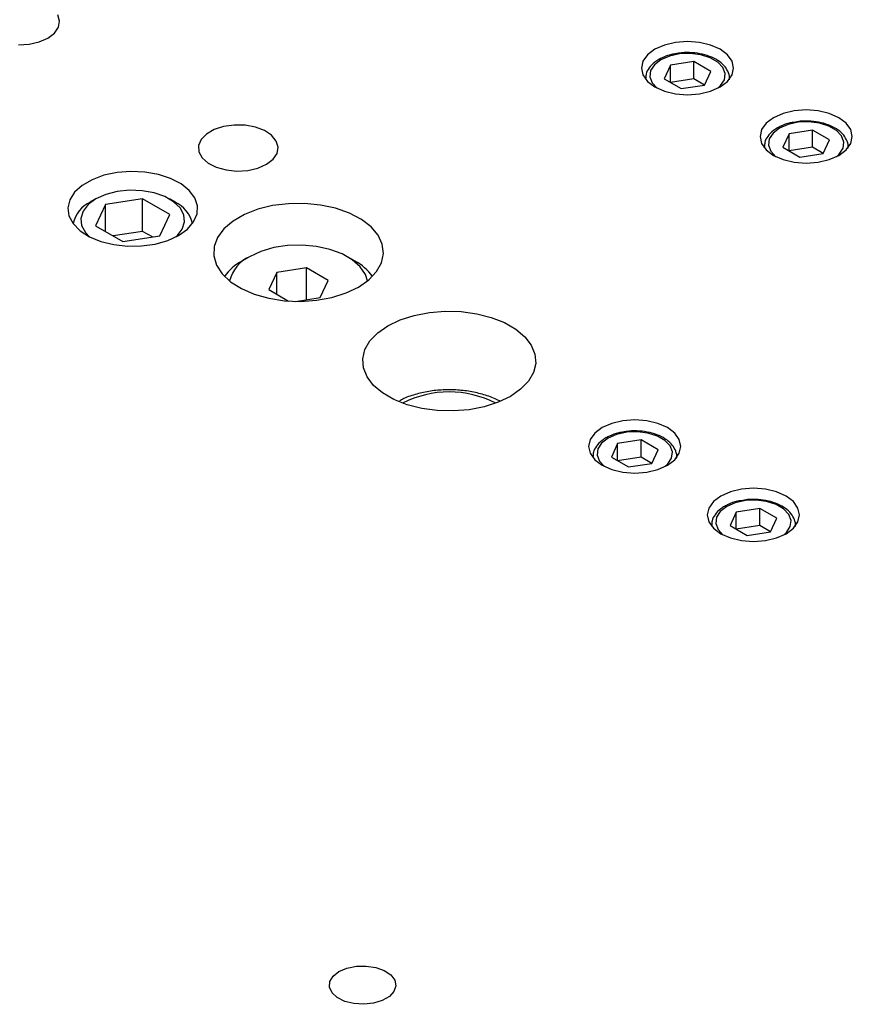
# Model space of a CAD drawing. Header units: inches. Extents: x 1687 to 2505, y -239 to -56.
# Tile 112 of 166: x 1825.23 to 1829.13, y -208.1 to -203.48. Entities that reach past the tile are written whole.
import ezdxf

# ---------------------------------------------------------------- set-up
doc = ezdxf.new("R2010")
doc.units = ezdxf.units.IN
doc.header["$LTSCALE"] = 0.5
doc.header["$MEASUREMENT"] = 0
doc.layers.add('SID-M-S', color=105, linetype='Continuous')

msp = doc.modelspace()

# ---------------------------------------------------------------- linework, layer by layer
at = {"layer": 'SID-M-S'}
for p, q in [((1825.41557, -203.4821), (1825.40689, -203.45305)), ((1825.39162, -203.53884), (1825.41035, -203.51142)), ((1825.41035, -203.51142), (1825.41557, -203.4821)), ((1825.32008, -203.58014), (1825.36076, -203.56233)), ((1825.36076, -203.56233), (1825.39162, -203.53884)), ((1825.22178, -203.59397), (1825.27257, -203.59096)), ((1825.27257, -203.59096), (1825.32008, -203.58014)), ((1828.25331, -203.59441), (1828.20847, -203.61428)), ((1828.30554, -203.58193), (1828.25331, -203.59441)), ((1828.36158, -203.57767), (1828.30554, -203.58193)), ((1828.41762, -203.58193), (1828.36158, -203.57767)), ((1828.46985, -203.59441), (1828.41762, -203.58193)), ((1828.5147, -203.61428), (1828.46985, -203.59441)), ((1828.17406, -203.64017), (1828.15242, -203.67032)), ((1828.20847, -203.61428), (1828.17406, -203.64017)), ((1828.27668, -203.64602), (1828.23631, -203.66346)), ((1828.32392, -203.63584), (1828.27668, -203.64602)), ((1828.37422, -203.63377), (1828.32392, -203.63584)), ((1828.42349, -203.63996), (1828.37422, -203.63377)), ((1828.46775, -203.65391), (1828.42349, -203.63996)), ((1828.50341, -203.67449), (1828.46775, -203.65391)), ((1828.54911, -203.64017), (1828.5147, -203.61428)), ((1828.57074, -203.67032), (1828.54911, -203.64017)), ((1828.15242, -203.67032), (1828.14505, -203.70267)), ((1828.20609, -203.68677), (1828.18846, -203.71404)), ((1828.23631, -203.66346), (1828.20609, -203.68677)), ((1828.28122, -203.68939), (1828.2518, -203.75276)), ((1828.391, -203.67241), (1828.28122, -203.68939)), ((1828.28122, -203.76974), (1828.28122, -203.68939)), ((1828.47136, -203.7188), (1828.391, -203.67241)), ((1828.391, -203.75278), (1828.391, -203.67241)), ((1828.52758, -203.70004), (1828.50341, -203.67449)), ((1828.5383, -203.72849), (1828.52758, -203.70004)), ((1828.57812, -203.70267), (1828.57074, -203.67032)), ((1828.14505, -203.70267), (1828.15242, -203.73502)), ((1828.15242, -203.73502), (1828.17406, -203.76517)), ((1828.18846, -203.71404), (1828.18487, -203.74308)), ((1828.18487, -203.74308), (1828.19559, -203.77152)), ((1828.44195, -203.78218), (1828.47136, -203.7188)), ((1828.5347, -203.75752), (1828.5383, -203.72849)), ((1828.54911, -203.76517), (1828.57074, -203.73502)), ((1828.57074, -203.73502), (1828.57812, -203.70267)), ((1828.16473, -203.75186), (1828.16473, -203.75475)), ((1828.16476, -203.74989), (1828.1648, -203.75483)), ((1828.17406, -203.76517), (1828.20847, -203.79106)), ((1828.19559, -203.77152), (1828.21975, -203.79707)), ((1828.20847, -203.79106), (1828.25331, -203.81093)), ((1828.2518, -203.75276), (1828.33217, -203.79916)), ((1828.391, -203.75278), (1828.28124, -203.76975)), ((1828.33217, -203.79916), (1828.44195, -203.78218)), ((1828.44193, -203.78218), (1828.391, -203.75278)), ((1828.46985, -203.81093), (1828.5147, -203.79106)), ((1828.50321, -203.79723), (1828.51708, -203.7848)), ((1828.5147, -203.79106), (1828.54911, -203.76517)), ((1828.51708, -203.7848), (1828.5347, -203.75752)), ((1828.55827, -203.75646), (1828.55843, -203.75186)), ((1828.55843, -203.75475), (1828.55843, -203.75186)), ((1828.21975, -203.79707), (1828.21995, -203.79723)), ((1828.25331, -203.81093), (1828.30554, -203.82341)), ((1828.30554, -203.82341), (1828.36158, -203.82767)), ((1828.36158, -203.82767), (1828.41762, -203.82341)), ((1828.41762, -203.82341), (1828.46985, -203.81093)), ((1828.81009, -203.91584), (1828.76524, -203.9357)), ((1828.86231, -203.90335), (1828.81009, -203.91584)), ((1828.91836, -203.89909), (1828.86231, -203.90335)), ((1828.9744, -203.90335), (1828.91836, -203.89909)), ((1829.02663, -203.91584), (1828.9744, -203.90335)), ((1829.07147, -203.9357), (1829.02663, -203.91584)), ((1826.1847, -203.97699), (1826.14019, -203.99144)), ((1826.23431, -203.97001), (1826.1847, -203.97699)), ((1826.28534, -203.97102), (1826.23431, -203.97001)), ((1826.33401, -203.97994), (1826.28534, -203.97102)), ((1828.73083, -203.96159), (1828.7092, -203.99174)), ((1828.76524, -203.9357), (1828.73083, -203.96159)), ((1828.83345, -203.96744), (1828.79308, -203.98488)), ((1828.8807, -203.95726), (1828.83345, -203.96744)), ((1828.931, -203.95519), (1828.8807, -203.95726)), ((1828.98027, -203.96138), (1828.931, -203.95519)), ((1829.02453, -203.97533), (1828.98027, -203.96138)), ((1829.06019, -203.99591), (1829.02453, -203.97533)), ((1829.10588, -203.96159), (1829.07147, -203.9357)), ((1829.12752, -203.99174), (1829.10588, -203.96159)), ((1826.10408, -204.01228), (1826.07906, -204.03798)), ((1826.14019, -203.99144), (1826.10408, -204.01228)), ((1826.37671, -203.99611), (1826.33401, -203.97994)), ((1826.41027, -204.01832), (1826.37671, -203.99611)), ((1826.4322, -204.04494), (1826.41027, -204.01832)), ((1828.7092, -203.99174), (1828.70182, -204.02409)), ((1828.70182, -204.02409), (1828.7092, -204.05644)), ((1828.76286, -204.00819), (1828.74524, -204.03546)), ((1828.79308, -203.98488), (1828.76286, -204.00819)), ((1828.83799, -204.01081), (1828.80858, -204.07418)), ((1828.94777, -203.99383), (1828.83799, -204.01081)), ((1828.83799, -204.09117), (1828.83799, -204.01081)), ((1829.02814, -204.04022), (1828.94777, -203.99383)), ((1828.94777, -204.0742), (1828.94777, -203.99383)), ((1829.08435, -204.02146), (1829.06019, -203.99591)), ((1829.09507, -204.04991), (1829.08435, -204.02146)), ((1829.13489, -204.02409), (1829.12752, -203.99174)), ((1829.12752, -204.05644), (1829.13489, -204.02409)), ((1826.07906, -204.03798), (1826.06697, -204.06662)), ((1826.06697, -204.06662), (1826.06871, -204.09608)), ((1826.44088, -204.07399), (1826.4322, -204.04494)), ((1828.7092, -204.05644), (1828.73083, -204.08659)), ((1828.72154, -204.07131), (1828.72158, -204.07625)), ((1828.74524, -204.03546), (1828.74164, -204.0645)), ((1828.74164, -204.0645), (1828.75236, -204.09294)), ((1828.99872, -204.1036), (1829.02814, -204.04022)), ((1829.09147, -204.07894), (1829.09507, -204.04991)), ((1829.10588, -204.08659), (1829.12752, -204.05644)), ((1826.06871, -204.09608), (1826.08416, -204.12418)), ((1826.41692, -204.13074), (1826.43565, -204.10332)), ((1826.43565, -204.10332), (1826.44088, -204.07399)), ((1828.72151, -204.07328), (1828.72151, -204.07617)), ((1828.73083, -204.08659), (1828.76524, -204.11248)), ((1828.75236, -204.09294), (1828.77653, -204.11849)), ((1828.76524, -204.11248), (1828.81009, -204.13235)), ((1828.77653, -204.11849), (1828.77673, -204.11865)), ((1828.80858, -204.07418), (1828.88894, -204.12058)), ((1828.94777, -204.0742), (1828.83801, -204.09118)), ((1828.88894, -204.12058), (1828.99872, -204.1036)), ((1828.9987, -204.1036), (1828.94777, -204.0742)), ((1829.02663, -204.13235), (1829.07147, -204.11248)), ((1829.05999, -204.11865), (1829.07385, -204.10622)), ((1829.07147, -204.11248), (1829.10588, -204.08659)), ((1829.07385, -204.10622), (1829.09147, -204.07894)), ((1829.11505, -204.07788), (1829.11521, -204.07328)), ((1829.11521, -204.07617), (1829.11521, -204.07328)), ((1826.08416, -204.12418), (1826.11216, -204.14882)), ((1826.11216, -204.14882), (1826.15065, -204.1682)), ((1826.34538, -204.17204), (1826.38607, -204.15423)), ((1826.38607, -204.15423), (1826.41692, -204.13074)), ((1828.81009, -204.13235), (1828.86231, -204.14484)), ((1828.86231, -204.14484), (1828.91836, -204.14909)), ((1828.91836, -204.14909), (1828.9744, -204.14484)), ((1828.9744, -204.14484), (1829.02663, -204.13235)), ((1825.62322, -204.20595), (1825.56774, -204.22642)), ((1825.68502, -204.19284), (1825.62322, -204.20595)), ((1825.75026, -204.18771), (1825.68502, -204.19284)), ((1825.81589, -204.1908), (1825.75026, -204.18771)), ((1825.87884, -204.20195), (1825.81589, -204.1908)), ((1825.93615, -204.22066), (1825.87884, -204.20195)), ((1826.15065, -204.1682), (1826.19676, -204.18086)), ((1826.19676, -204.18086), (1826.24708, -204.18587)), ((1826.24708, -204.18587), (1826.29788, -204.18285)), ((1826.29788, -204.18285), (1826.34538, -204.17204)), ((1825.52118, -204.2533), (1825.48572, -204.28533)), ((1825.56774, -204.22642), (1825.52118, -204.2533)), ((1825.98516, -204.24604), (1825.93615, -204.22066)), ((1826.02358, -204.27692), (1825.98516, -204.24604)), ((1825.48572, -204.28533), (1825.46301, -204.32101)), ((1825.63241, -204.29609), (1825.58615, -204.31701)), ((1825.68599, -204.28216), (1825.63241, -204.29609)), ((1825.74379, -204.27605), (1825.68599, -204.28216)), ((1825.80245, -204.2781), (1825.74379, -204.27605)), ((1825.85855, -204.28819), (1825.80245, -204.2781)), ((1825.90883, -204.30574), (1825.85855, -204.28819)), ((1826.0496, -204.31183), (1826.02358, -204.27692)), ((1825.46301, -204.32101), (1825.45412, -204.35867)), ((1825.54991, -204.34371), (1825.5258, -204.37464)), ((1825.58615, -204.31701), (1825.54991, -204.34371)), ((1825.58612, -204.31702), (1825.5596, -204.33234)), ((1825.63114, -204.34297), (1825.58451, -204.44342)), ((1825.80513, -204.31606), (1825.63114, -204.34297)), ((1825.63114, -204.47033), (1825.63114, -204.34297)), ((1825.93251, -204.38959), (1825.80513, -204.31606)), ((1825.80513, -204.46916), (1825.80513, -204.31606)), ((1825.95039, -204.32973), (1825.90883, -204.30574)), ((1825.95742, -204.33234), (1825.9309, -204.31702)), ((1825.98079, -204.35876), (1825.95039, -204.32973)), ((1826.06201, -204.34916), (1826.0496, -204.31183)), ((1826.06022, -204.38716), (1826.06201, -204.34916)), ((1826.41499, -204.34841), (1826.34535, -204.36562)), ((1826.48902, -204.33911), (1826.41499, -204.34841)), ((1826.56476, -204.33807), (1826.48902, -204.33911)), ((1826.63947, -204.34532), (1826.56476, -204.33807)), ((1826.71045, -204.36061), (1826.63947, -204.34532)), ((1825.45412, -204.35867), (1825.45947, -204.39656)), ((1825.5258, -204.37464), (1825.5152, -204.40801)), ((1825.88588, -204.49004), (1825.93251, -204.38959)), ((1825.99827, -204.39114), (1825.98079, -204.35876)), ((1826.00182, -204.425), (1825.99827, -204.39114)), ((1826.04433, -204.42405), (1826.06022, -204.38716)), ((1826.28261, -204.39014), (1826.22904, -204.42106)), ((1826.34535, -204.36562), (1826.28261, -204.39014)), ((1826.77514, -204.38337), (1826.71045, -204.36061)), ((1826.8312, -204.41279), (1826.77514, -204.38337)), ((1825.45947, -204.39656), (1825.47879, -204.43289)), ((1825.47879, -204.43289), (1825.5112, -204.46598)), ((1825.5152, -204.40801), (1825.51875, -204.44187)), ((1825.51875, -204.44187), (1825.53623, -204.47426)), ((1825.99122, -204.45837), (1826.00182, -204.425)), ((1826.01508, -204.4581), (1826.04433, -204.42405)), ((1826.22904, -204.42106), (1826.18657, -204.45728)), ((1826.8766, -204.4478), (1826.8312, -204.41279)), ((1825.5112, -204.46598), (1825.55517, -204.49428)), ((1825.53623, -204.47426), (1825.55567, -204.49453)), ((1825.58451, -204.44342), (1825.71189, -204.51695)), ((1825.80513, -204.46916), (1825.6663, -204.49064)), ((1825.85072, -204.49548), (1825.80513, -204.46916)), ((1825.9225, -204.51154), (1825.97382, -204.48773)), ((1825.96711, -204.4893), (1825.99122, -204.45837)), ((1825.97382, -204.48773), (1826.01508, -204.4581)), ((1826.18657, -204.45728), (1826.15675, -204.49749)), ((1826.9097, -204.48714), (1826.8766, -204.4478)), ((1826.92931, -204.52938), (1826.9097, -204.48714)), ((1825.55517, -204.49428), (1825.60865, -204.51645)), ((1825.60865, -204.51645), (1825.66913, -204.53147)), ((1825.66913, -204.53147), (1825.7338, -204.53864)), ((1825.71189, -204.51695), (1825.88588, -204.49004)), ((1825.79962, -204.53761), (1825.86352, -204.52843)), ((1825.86352, -204.52843), (1825.9225, -204.51154)), ((1825.96135, -204.49453), (1825.96711, -204.4893)), ((1826.15675, -204.49749), (1826.14065, -204.54022)), ((1826.55334, -204.53327), (1826.48549, -204.53533)), ((1826.62044, -204.53941), (1826.55334, -204.53327)), ((1826.93471, -204.57301), (1826.92931, -204.52938)), ((1825.7338, -204.53864), (1825.79962, -204.53761)), ((1826.14065, -204.54022), (1826.13884, -204.58394)), ((1826.35932, -204.56328), (1826.30652, -204.58797)), ((1826.41986, -204.54548), (1826.35932, -204.56328)), ((1826.48549, -204.53533), (1826.41986, -204.54548)), ((1826.68387, -204.55347), (1826.62044, -204.53941)), ((1826.74086, -204.57483), (1826.68387, -204.55347)), ((1826.7889, -204.60256), (1826.74086, -204.57483)), ((1826.92572, -204.61643), (1826.93471, -204.57301)), ((1826.13884, -204.58394), (1826.15141, -204.62707)), ((1826.30648, -204.58799), (1826.27112, -204.60841)), ((1826.80154, -204.60841), (1826.76617, -204.58799)), ((1826.8259, -204.63546), (1826.7889, -204.60256)), ((1826.90265, -204.65809), (1826.92572, -204.61643)), ((1826.15141, -204.62707), (1826.17788, -204.66805)), ((1826.17788, -204.66805), (1826.21731, -204.7054)), ((1826.43427, -204.66172), (1826.39691, -204.7422)), ((1826.57368, -204.64015), (1826.43427, -204.66172)), ((1826.43427, -204.76377), (1826.43427, -204.66172)), ((1826.67575, -204.69907), (1826.57368, -204.64015)), ((1826.57368, -204.78956), (1826.57368, -204.64015)), ((1826.85025, -204.67208), (1826.8259, -204.63546)), ((1826.85971, -204.70196), (1826.85025, -204.67208)), ((1826.86634, -204.69648), (1826.90265, -204.65809)), ((1826.21731, -204.7054), (1826.26827, -204.73776)), ((1826.63839, -204.77955), (1826.67575, -204.69907)), ((1826.81811, -204.7302), (1826.86634, -204.69648)), ((1826.26827, -204.73776), (1826.32892, -204.76397)), ((1826.32892, -204.76397), (1826.39707, -204.78308)), ((1826.39691, -204.7422), (1826.49016, -204.79603)), ((1826.6932, -204.77901), (1826.75969, -204.75805)), ((1826.75969, -204.75805), (1826.81811, -204.7302)), ((1826.39707, -204.78308), (1826.47024, -204.7944)), ((1826.47024, -204.7944), (1826.54581, -204.79752)), ((1826.52271, -204.79745), (1826.63839, -204.77955)), ((1826.54581, -204.79752), (1826.62103, -204.79232)), ((1826.62103, -204.79232), (1826.6932, -204.77901)), ((1827.07934, -204.86325), (1827.15042, -204.84949)), ((1827.15042, -204.84949), (1827.22467, -204.84352)), ((1827.22467, -204.84352), (1827.29956, -204.84551)), ((1827.29956, -204.84551), (1827.37254, -204.85542)), ((1827.37254, -204.85542), (1827.44112, -204.8729)), ((1826.95617, -204.91196), (1827.01385, -204.88431)), ((1827.01385, -204.88431), (1827.07934, -204.86325)), ((1827.44112, -204.8729), (1827.50297, -204.89736)), ((1827.50297, -204.89736), (1827.55598, -204.92796)), ((1826.8718, -204.98306), (1826.90828, -204.94525)), ((1826.90828, -204.94525), (1826.95617, -204.91196)), ((1827.55598, -204.92796), (1827.59834, -204.96367)), ((1826.84797, -205.02409), (1826.8718, -204.98306)), ((1827.59834, -204.96367), (1827.62862, -205.00326)), ((1826.83762, -205.06696), (1826.84797, -205.02409)), ((1827.62862, -205.00326), (1827.64579, -205.04539)), ((1826.84108, -205.11019), (1826.83762, -205.06696)), ((1827.64925, -205.08862), (1827.63889, -205.13148)), ((1827.64579, -205.04539), (1827.64925, -205.08862)), ((1826.85824, -205.15232), (1826.84108, -205.11019)), ((1827.63889, -205.13148), (1827.61507, -205.17252)), ((1826.88852, -205.19191), (1826.85824, -205.15232)), ((1827.61507, -205.17252), (1827.57859, -205.21033)), ((1826.93089, -205.22761), (1826.88852, -205.19191)), ((1826.9839, -205.25821), (1826.93089, -205.22761)), ((1827.57859, -205.21033), (1827.5307, -205.24362)), ((1827.04575, -205.28267), (1826.9839, -205.25821)), ((1827.47302, -205.27127), (1827.40753, -205.29233)), ((1827.5307, -205.24362), (1827.47302, -205.27127)), ((1827.11433, -205.30015), (1827.04575, -205.28267)), ((1827.18731, -205.31006), (1827.11433, -205.30015)), ((1827.2622, -205.31206), (1827.18731, -205.31006)), ((1827.33645, -205.30608), (1827.2622, -205.31206)), ((1827.40753, -205.29233), (1827.33645, -205.30608)), ((1828.05805, -205.35761), (1828.00583, -205.3701)), ((1828.11409, -205.35336), (1828.05805, -205.35761)), ((1828.17014, -205.35761), (1828.11409, -205.35336)), ((1828.22236, -205.3701), (1828.17014, -205.35761)), ((1827.96098, -205.38997), (1827.92657, -205.41586)), ((1828.00583, -205.3701), (1827.96098, -205.38997)), ((1828.07643, -205.41153), (1828.02919, -205.42171)), ((1828.12673, -205.40946), (1828.07643, -205.41153)), ((1828.17601, -205.41564), (1828.12673, -205.40946)), ((1828.26721, -205.38997), (1828.22236, -205.3701)), ((1828.30162, -205.41586), (1828.26721, -205.38997)), ((1827.90494, -205.44601), (1827.89756, -205.47836)), ((1827.92657, -205.41586), (1827.90494, -205.44601)), ((1827.98882, -205.43915), (1827.9586, -205.46245)), ((1828.02919, -205.42171), (1827.98882, -205.43915)), ((1828.14351, -205.4481), (1828.03373, -205.46508)), ((1828.22387, -205.49449), (1828.14351, -205.4481)), ((1828.14351, -205.52846), (1828.14351, -205.4481)), ((1828.22027, -205.42959), (1828.17601, -205.41564)), ((1828.25592, -205.45018), (1828.22027, -205.42959)), ((1828.28009, -205.47573), (1828.25592, -205.45018)), ((1828.32325, -205.44601), (1828.30162, -205.41586)), ((1828.33063, -205.47836), (1828.32325, -205.44601)), ((1827.89756, -205.47836), (1827.90494, -205.51071)), ((1827.94098, -205.48973), (1827.93738, -205.51877)), ((1827.9586, -205.46245), (1827.94098, -205.48973)), ((1828.03373, -205.46508), (1828.00431, -205.52845)), ((1828.03373, -205.54543), (1828.03373, -205.46508)), ((1828.19446, -205.55786), (1828.22387, -205.49449)), ((1828.29081, -205.50417), (1828.28009, -205.47573)), ((1828.28721, -205.53321), (1828.29081, -205.50417)), ((1828.32325, -205.51071), (1828.33063, -205.47836)), ((1827.90494, -205.51071), (1827.92657, -205.54086)), ((1827.91724, -205.52754), (1827.91724, -205.53043)), ((1827.91727, -205.52558), (1827.91731, -205.53052)), ((1827.92657, -205.54086), (1827.96098, -205.56675)), ((1827.93738, -205.51877), (1827.9481, -205.54721)), ((1827.9481, -205.54721), (1827.97227, -205.57276)), ((1828.00431, -205.52845), (1828.08468, -205.57484)), ((1828.14351, -205.52846), (1828.03375, -205.54544)), ((1828.19444, -205.55787), (1828.14351, -205.52846)), ((1828.26721, -205.56675), (1828.30162, -205.54086)), ((1828.26959, -205.56049), (1828.28721, -205.53321)), ((1828.30162, -205.54086), (1828.32325, -205.51071)), ((1828.31078, -205.53215), (1828.31094, -205.52754)), ((1828.31094, -205.53043), (1828.31094, -205.52754)), ((1827.96098, -205.56675), (1828.00583, -205.58661)), ((1827.97227, -205.57276), (1827.97247, -205.57292)), ((1828.00583, -205.58661), (1828.05805, -205.5991)), ((1828.08468, -205.57484), (1828.19446, -205.55786)), ((1828.17014, -205.5991), (1828.22236, -205.58661)), ((1828.22236, -205.58661), (1828.26721, -205.56675)), ((1828.25572, -205.57292), (1828.26959, -205.56049)), ((1828.05805, -205.5991), (1828.11409, -205.60336)), ((1828.11409, -205.60336), (1828.17014, -205.5991)), ((1828.61483, -205.67904), (1828.5626, -205.69152)), ((1828.67087, -205.67478), (1828.61483, -205.67904)), ((1828.72691, -205.67904), (1828.67087, -205.67478)), ((1828.77914, -205.69152), (1828.72691, -205.67904)), ((1828.51776, -205.71139), (1828.48335, -205.73728)), ((1828.5626, -205.69152), (1828.51776, -205.71139)), ((1828.63321, -205.73295), (1828.58596, -205.74313)), ((1828.68351, -205.73088), (1828.63321, -205.73295)), ((1828.73278, -205.73706), (1828.68351, -205.73088)), ((1828.82398, -205.71139), (1828.77914, -205.69152)), ((1828.8584, -205.73728), (1828.82398, -205.71139)), ((1828.46171, -205.76743), (1828.45434, -205.79978)), ((1828.48335, -205.73728), (1828.46171, -205.76743)), ((1828.5456, -205.76057), (1828.51538, -205.78388)), ((1828.58596, -205.74313), (1828.5456, -205.76057)), ((1828.70029, -205.76952), (1828.59051, -205.7865)), ((1828.78065, -205.81591), (1828.70029, -205.76952)), ((1828.70029, -205.84988), (1828.70029, -205.76952)), ((1828.77704, -205.75101), (1828.73278, -205.73706)), ((1828.8127, -205.7716), (1828.77704, -205.75101)), ((1828.83687, -205.79715), (1828.8127, -205.7716)), ((1828.88003, -205.76743), (1828.8584, -205.73728)), ((1828.88741, -205.79978), (1828.88003, -205.76743)), ((1828.45434, -205.79978), (1828.46171, -205.83213)), ((1828.49775, -205.81115), (1828.49416, -205.84019)), ((1828.51538, -205.78388), (1828.49775, -205.81115)), ((1828.59051, -205.7865), (1828.56109, -205.84987)), ((1828.59051, -205.86685), (1828.59051, -205.7865)), ((1828.75123, -205.87928), (1828.78065, -205.81591)), ((1828.84758, -205.82559), (1828.83687, -205.79715)), ((1828.84399, -205.85463), (1828.84758, -205.82559)), ((1828.88003, -205.83213), (1828.88741, -205.79978)), ((1828.46171, -205.83213), (1828.48335, -205.86228)), ((1828.47402, -205.84896), (1828.47402, -205.85185)), ((1828.47405, -205.847), (1828.47409, -205.85194)), ((1828.48335, -205.86228), (1828.51776, -205.88817)), ((1828.49416, -205.84019), (1828.50488, -205.86863)), ((1828.50488, -205.86863), (1828.52904, -205.89418)), ((1828.56109, -205.84987), (1828.64146, -205.89626)), ((1828.70029, -205.84988), (1828.59053, -205.86686)), ((1828.75122, -205.87929), (1828.70029, -205.84988)), ((1828.82398, -205.88817), (1828.8584, -205.86228)), ((1828.82637, -205.88191), (1828.84399, -205.85463)), ((1828.8584, -205.86228), (1828.88003, -205.83213)), ((1828.86756, -205.85357), (1828.86772, -205.84896)), ((1828.86772, -205.85185), (1828.86772, -205.84896)), ((1828.51776, -205.88817), (1828.5626, -205.90803)), ((1828.52904, -205.89418), (1828.52924, -205.89434)), ((1828.5626, -205.90803), (1828.61483, -205.92052)), ((1828.61483, -205.92052), (1828.67087, -205.92478)), ((1828.64146, -205.89626), (1828.75123, -205.87928)), ((1828.67087, -205.92478), (1828.72691, -205.92052)), ((1828.72691, -205.92052), (1828.77914, -205.90803)), ((1828.77914, -205.90803), (1828.82398, -205.88817)), ((1828.8125, -205.89434), (1828.82637, -205.88191)), ((1826.6987, -207.9645), (1826.72636, -207.94287)), ((1826.72636, -207.94287), (1826.76384, -207.9269)), ((1826.76384, -207.9269), (1826.8078, -207.91802)), ((1826.8078, -207.91802), (1826.85434, -207.91702)), ((1826.85434, -207.91702), (1826.89933, -207.92398)), ((1826.89933, -207.92398), (1826.93877, -207.93828)), ((1826.93877, -207.93828), (1826.96915, -207.95866)), ((1826.68158, -208.01675), (1826.68332, -207.98988)), ((1826.68332, -207.98988), (1826.6987, -207.9645)), ((1826.96915, -207.95866), (1826.98777, -207.98331)), ((1826.98777, -207.98331), (1826.99299, -208.01002)), ((1826.69363, -208.04272), (1826.68158, -208.01675)), ((1826.71841, -208.06549), (1826.69363, -208.04272)), ((1826.98433, -208.03644), (1826.96257, -208.06022)), ((1826.99299, -208.01002), (1826.98433, -208.03644)), ((1826.75372, -208.08303), (1826.71841, -208.06549)), ((1826.79641, -208.09378), (1826.75372, -208.08303)), ((1826.88845, -208.09179), (1826.84269, -208.09679)), ((1826.92963, -208.07923), (1826.88845, -208.09179)), ((1826.96257, -208.06022), (1826.92963, -208.07923)), ((1826.84269, -208.09679), (1826.79641, -208.09378))]:
    msp.add_line(p, q, dxfattribs=at)
for centre, radius, start, end in [((1825.61902, -204.4635), 0.144, 114.35368, 167.52336), ((1825.89802, -204.4635), 0.14398, 12.47585, 65.63526), ((1826.38498, -204.82219), 0.24221, 118.02697, 144.08532), ((1826.37753, -204.74167), 0.16931, 114.79788, 166.43674), ((1826.6877, -204.82218), 0.24219, 35.91439, 61.96331), ((1827.24343, -205.70266), 0.47986, 62.90265, 117.09735)]:
    msp.add_arc(centre, radius, start, end, dxfattribs=at)
for points, knots in [([(1828.30418, -203.63598), (1828.29821, -203.63685), (1828.27609, -203.64006), (1828.24998, -203.64996), (1828.23196, -203.65956), (1828.22646, -203.66249)], [0, 0, 0, 0, 0.2043943, 0.7576381, 1, 1, 1, 1]), ([(1828.55804, -203.75741), (1828.55813, -203.75705), (1828.56083, -203.7464), (1828.55496, -203.72458), (1828.53955, -203.69586), (1828.51256, -203.67092), (1828.47645, -203.65073), (1828.43245, -203.63645), (1828.38397, -203.62958), (1828.33979, -203.62916), (1828.31411, -203.63408), (1828.30418, -203.63598)], [0, 0, 0, 0, 0.0044009, 0.1295137, 0.2526128, 0.3795604, 0.512071, 0.646756, 0.7812039, 0.9154424, 1, 1, 1, 1]), ([(1828.22646, -203.66249), (1828.22023, -203.66639), (1828.20211, -203.67773), (1828.18093, -203.70005), (1828.16646, -203.72634), (1828.16639, -203.74312), (1828.16637, -203.74969)], [0, 0, 0, 0, 0.176727, 0.5132924, 0.8093523, 1, 1, 1, 1]), ([(1828.86095, -203.9574), (1828.85499, -203.95827), (1828.83287, -203.96148), (1828.80676, -203.97138), (1828.78873, -203.98098), (1828.78324, -203.98391)], [0, 0, 0, 0, 0.2043943, 0.7576381, 1, 1, 1, 1]), ([(1829.11481, -204.07883), (1829.1149, -204.07847), (1829.11761, -204.06782), (1829.11174, -204.046), (1829.09633, -204.01728), (1829.06934, -203.99234), (1829.03322, -203.97215), (1828.98923, -203.95787), (1828.94075, -203.951), (1828.89657, -203.95058), (1828.87088, -203.9555), (1828.86095, -203.9574)], [0, 0, 0, 0, 0.0044009, 0.1295137, 0.2526128, 0.3795604, 0.512071, 0.646756, 0.7812039, 0.9154424, 1, 1, 1, 1]), ([(1828.78324, -203.98391), (1828.77701, -203.98781), (1828.75889, -203.99915), (1828.7377, -204.02147), (1828.72324, -204.04776), (1828.72317, -204.06454), (1828.72314, -204.07111)], [0, 0, 0, 0, 0.176727, 0.5132924, 0.8093523, 1, 1, 1, 1]), ([(1827.48188, -205.2665), (1827.48085, -205.26586), (1827.46327, -205.25491), (1827.42191, -205.23985), (1827.35924, -205.22241), (1827.29196, -205.21322), (1827.22344, -205.21159), (1827.15534, -205.21764), (1827.09039, -205.23177), (1827.04093, -205.2477), (1827.01649, -205.2613), (1827.00955, -205.26516)], [0, 0, 0, 0, 0.0083497, 0.1423599, 0.2765685, 0.4102913, 0.5437101, 0.6772557, 0.8113097, 0.9463841, 1, 1, 1, 1]), ([(1828.05669, -205.41167), (1828.05072, -205.41254), (1828.0286, -205.41575), (1828.0025, -205.42565), (1827.98447, -205.43525), (1827.97898, -205.43818)], [0, 0, 0, 0, 0.2043943, 0.7576381, 1, 1, 1, 1]), ([(1828.31055, -205.5331), (1828.31064, -205.53274), (1828.31335, -205.52209), (1828.30748, -205.50026), (1828.29206, -205.47154), (1828.26508, -205.44661), (1828.22896, -205.42642), (1828.18496, -205.41214), (1828.13648, -205.40527), (1828.0923, -205.40484), (1828.06662, -205.40977), (1828.05669, -205.41167)], [0, 0, 0, 0, 0.0044009, 0.1295137, 0.2526128, 0.3795604, 0.512071, 0.646756, 0.7812039, 0.9154424, 1, 1, 1, 1]), ([(1827.97898, -205.43818), (1827.97274, -205.44208), (1827.95463, -205.45342), (1827.93344, -205.47573), (1827.91897, -205.50203), (1827.91891, -205.5188), (1827.91888, -205.52538)], [0, 0, 0, 0, 0.176727, 0.5132924, 0.8093523, 1, 1, 1, 1]), ([(1828.61347, -205.73309), (1828.6075, -205.73396), (1828.58538, -205.73717), (1828.55927, -205.74707), (1828.54125, -205.75667), (1828.53575, -205.7596)], [0, 0, 0, 0, 0.2043943, 0.7576381, 1, 1, 1, 1]), ([(1828.86733, -205.85452), (1828.86742, -205.85416), (1828.87012, -205.84351), (1828.86425, -205.82169), (1828.84884, -205.79296), (1828.82185, -205.76803), (1828.78574, -205.74784), (1828.74174, -205.73356), (1828.69326, -205.72669), (1828.64908, -205.72626), (1828.62339, -205.73119), (1828.61347, -205.73309)], [0, 0, 0, 0, 0.0044009, 0.1295137, 0.2526128, 0.3795604, 0.512071, 0.646756, 0.7812039, 0.9154424, 1, 1, 1, 1]), ([(1828.53575, -205.7596), (1828.52952, -205.7635), (1828.5114, -205.77484), (1828.49022, -205.79716), (1828.47575, -205.82345), (1828.47568, -205.84022), (1828.47566, -205.8468)], [0, 0, 0, 0, 0.176727, 0.5132924, 0.8093523, 1, 1, 1, 1])]:
    msp.add_open_spline(points, degree=3, knots=knots, dxfattribs=at)

doc.saveas('drawing.dxf')
